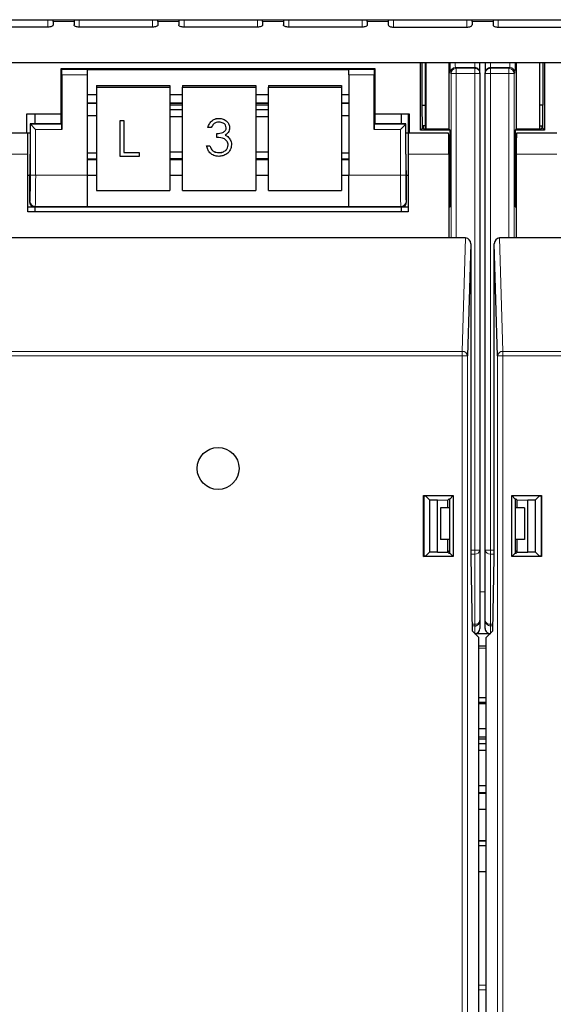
# Model space of a CAD drawing. Header units: millimetres. Extents: x 5 to 418, y 2 to 292.
# Tile 6 of 74: x 87 to 95, y 115 to 130. Entities that reach past the tile are written whole.
import ezdxf

# ---------------------------------------------------------------- set-up
doc = ezdxf.new("R2010")
doc.units = ezdxf.units.MM

msp = doc.modelspace()

# ---------------------------------------------------------------- linework, layer by layer
at = {"color": 7, "linetype": 'Continuous', "lineweight": 25}
for p, q in [((67.2201, 130.2466), (121.0534, 130.2466)), ((87.3034, 130.2153), (87.3034, 130.2466)), ((87.3034, 130.2153), (87.3034, 130.163)), ((87.6368, 130.2466), (87.6368, 130.2153)), ((87.6368, 130.2153), (87.6368, 130.163)), ((88.9701, 130.2153), (88.9701, 130.2466)), ((88.9701, 130.2153), (88.9701, 130.163)), ((89.3034, 130.2466), (89.3034, 130.2153)), ((89.3034, 130.2153), (89.3034, 130.163)), ((90.6368, 130.2153), (90.6368, 130.2466)), ((90.6368, 130.2153), (90.6368, 130.163)), ((90.9701, 130.2466), (90.9701, 130.2153)), ((90.9701, 130.2153), (90.9701, 130.163)), ((92.3034, 130.2153), (92.3034, 130.2466)), ((92.3034, 130.2153), (92.3034, 130.163)), ((92.6368, 130.2466), (92.6368, 130.2153)), ((92.6368, 130.2153), (92.6368, 130.163)), ((93.9701, 130.2153), (93.9701, 130.2466)), ((93.9701, 130.2153), (93.9701, 130.163)), ((94.3034, 130.2466), (94.3034, 130.2153)), ((94.3034, 130.2153), (94.3034, 130.163)), ((87.2201, 130.1277), (86.0534, 130.1277)), ((88.8868, 130.1277), (87.7201, 130.1277)), ((90.5534, 130.1277), (89.3868, 130.1277)), ((92.2201, 130.1277), (91.0534, 130.1277)), ((92.7201, 130.1277), (93.8868, 130.1277)), ((94.3868, 130.1277), (95.5534, 130.1277)), ((71.3034, 129.5642), (116.9701, 129.5642)), ((93.1505, 128.4892), (93.1505, 129.5642)), ((93.1784, 128.889), (93.1784, 129.5642)), ((93.2234, 129.5632), (93.2244, 129.5642)), ((93.2234, 129.5632), (93.2234, 128.5081)), ((93.2321, 129.5642), (93.2321, 128.5081)), ((93.6019, 129.5642), (93.6019, 128.5074)), ((94.0951, 129.4027), (94.0951, 129.5642)), ((94.1784, 129.5642), (94.1784, 129.4027)), ((94.6717, 129.5642), (94.6717, 128.5074)), ((95.0414, 129.5642), (95.0414, 128.5081)), ((95.0491, 129.5642), (95.0501, 129.5632)), ((95.0501, 128.5081), (95.0501, 129.5632)), ((95.0951, 129.5642), (95.0951, 128.889)), ((95.123, 129.5642), (95.123, 128.4892)), ((87.4284, 129.4671), (87.4284, 128.7511)), ((87.443, 129.4525), (87.4284, 129.4671)), ((92.4284, 129.4671), (87.4284, 129.4671)), ((87.4444, 129.3692), (87.4444, 128.5025)), ((87.8451, 129.454), (92.0118, 129.454)), ((87.8451, 129.454), (87.8451, 129.4525)), ((87.8451, 129.4525), (87.8451, 129.3692)), ((87.8451, 129.3692), (87.8451, 127.7744)), ((92.0118, 129.454), (92.0118, 129.4525)), ((92.0118, 129.3692), (92.0118, 129.4525)), ((92.0118, 129.3692), (92.0118, 127.7744)), ((92.4124, 128.5025), (92.4124, 129.3692)), ((92.4139, 129.4525), (92.4284, 129.4671)), ((92.4284, 128.7511), (92.4284, 129.4671)), ((94.0951, 129.4027), (94.0951, 129.3895)), ((94.0951, 129.3895), (94.0951, 121.8062)), ((94.1784, 129.3895), (94.1784, 129.4027)), ((94.1784, 121.8062), (94.1784, 129.3895)), ((87.9951, 129.2022), (87.9951, 129.1733)), ((87.9951, 129.2022), (89.1618, 129.2022)), ((87.9951, 129.1733), (87.9951, 127.5319)), ((87.9951, 129.1733), (89.1618, 129.1733)), ((89.1618, 129.2022), (89.1618, 129.1733)), ((89.1618, 129.1733), (89.1618, 127.5319)), ((89.3618, 129.2022), (90.5284, 129.2022)), ((89.3618, 129.2022), (89.3618, 129.1733)), ((89.3618, 129.1733), (90.5284, 129.1733)), ((89.3618, 127.5319), (89.3618, 129.1733)), ((90.5284, 129.2022), (90.5284, 129.1733)), ((90.5284, 129.1733), (90.5284, 127.5319)), ((90.7284, 129.2022), (91.8951, 129.2022)), ((90.7284, 129.2022), (90.7284, 129.1733)), ((90.7284, 129.1733), (91.8951, 129.1733)), ((90.7284, 127.5319), (90.7284, 129.1733)), ((91.8951, 129.2022), (91.8951, 129.1733)), ((91.8951, 129.1733), (91.8951, 127.5319)), ((87.8451, 129.054), (87.9951, 129.054)), ((87.8451, 128.9203), (87.9951, 128.9203)), ((89.1618, 129.054), (89.3618, 129.054)), ((89.1618, 128.9203), (89.3618, 128.9203)), ((90.5284, 129.054), (90.7284, 129.054)), ((90.5284, 128.9203), (90.7284, 128.9203)), ((91.8951, 129.054), (92.0118, 129.054)), ((91.8951, 128.9203), (92.0118, 128.9203)), ((86.8868, 128.7511), (87.4284, 128.7511)), ((86.8868, 128.4412), (86.8868, 128.7511)), ((87.0118, 128.7511), (87.0118, 128.5885)), ((87.4284, 128.7511), (87.4284, 128.6004)), ((89.3618, 128.8874), (89.1618, 128.8874)), ((89.3618, 128.8114), (89.1618, 128.8114)), ((90.7284, 128.8874), (90.5284, 128.8874)), ((90.7284, 128.8114), (90.5284, 128.8114)), ((92.4284, 128.6004), (92.4284, 128.7511)), ((92.4284, 128.7511), (92.9701, 128.7511)), ((92.8451, 128.5885), (92.8451, 128.7511)), ((92.9587, 128.4412), (92.9587, 128.7511)), ((92.9701, 128.7511), (92.9701, 128.4412)), ((93.1802, 128.5188), (93.1784, 128.889)), ((93.1784, 128.889), (93.2234, 128.889)), ((95.0951, 128.889), (95.0501, 128.889)), ((95.0934, 128.5188), (95.0951, 128.889)), ((86.9404, 128.5885), (86.9404, 128.1079)), ((86.943, 128.5859), (86.9404, 128.5885)), ((87.4284, 128.5885), (86.9404, 128.5885)), ((87.0263, 128.5025), (86.943, 128.5859)), ((87.443, 128.5859), (87.4284, 128.6004)), ((87.4284, 128.6004), (87.4284, 128.5885)), ((87.8451, 128.7217), (87.9951, 128.7217)), ((88.3704, 128.6431), (88.431, 128.6431)), ((88.3704, 128.6428), (88.3704, 128.6431)), ((88.3704, 128.6428), (88.431, 128.6428)), ((88.3704, 128.0683), (88.3704, 128.6428)), ((88.431, 128.6428), (88.431, 128.6431)), ((88.431, 128.6428), (88.431, 128.1355)), ((89.1618, 128.7089), (89.3618, 128.7089)), ((89.9417, 128.6767), (89.9417, 128.677)), ((90.5284, 128.7089), (90.7284, 128.7089)), ((91.8951, 128.7217), (92.0118, 128.7217)), ((92.4139, 128.5859), (92.4284, 128.6004)), ((92.4284, 128.5885), (92.4284, 128.6004)), ((92.9165, 128.5885), (92.4284, 128.5885)), ((92.9139, 128.5859), (92.8305, 128.5025)), ((92.9139, 128.5859), (92.9165, 128.5885)), ((92.9165, 128.1079), (92.9165, 128.5885)), ((86.9034, 128.4412), (86.261, 128.4412)), ((86.9404, 128.4412), (86.9034, 128.4412)), ((86.9034, 128.1079), (86.9034, 128.4412)), ((89.7681, 128.5294), (89.7681, 128.5297)), ((89.8204, 128.5294), (89.7681, 128.5294)), ((89.9102, 128.4336), (89.9102, 128.4339)), ((89.9102, 128.3747), (89.9102, 128.4336)), ((90.1121, 128.5274), (90.1121, 128.5277)), ((92.9534, 128.4412), (92.9165, 128.4412)), ((92.9534, 128.4412), (92.9534, 128.1079)), ((93.5959, 128.4412), (92.9534, 128.4412)), ((93.1505, 128.4892), (93.1802, 128.5188)), ((93.6201, 128.4892), (93.1505, 128.4892)), ((93.1802, 128.5188), (93.1927, 128.5188)), ((93.1929, 128.5572), (93.1927, 128.5188)), ((93.1927, 128.5188), (93.2034, 128.5081)), ((93.2234, 128.5572), (93.1929, 128.5572)), ((93.2034, 128.5081), (93.6012, 128.5081)), ((93.6201, 128.4892), (93.6012, 128.5081)), ((93.6201, 127.2671), (93.6201, 128.4892)), ((94.6723, 128.5081), (94.6534, 128.4892)), ((94.6534, 128.4892), (94.6534, 127.2671)), ((95.123, 128.4892), (94.6534, 128.4892)), ((94.6723, 128.5081), (95.0701, 128.5081)), ((95.3201, 128.4412), (94.6777, 128.4412)), ((95.0501, 128.5572), (95.0807, 128.5572)), ((95.0701, 128.5081), (95.0809, 128.5188)), ((95.0807, 128.5572), (95.0809, 128.5188)), ((95.0934, 128.5188), (95.0809, 128.5188)), ((95.123, 128.4892), (95.0934, 128.5188)), ((90.1072, 128.3602), (90.1072, 128.3605)), ((87.9951, 128.1235), (87.8451, 128.1235)), ((88.431, 128.1358), (88.6734, 128.1358)), ((88.431, 128.1355), (88.6734, 128.1355)), ((88.6734, 128.1355), (88.6734, 128.1358)), ((88.6734, 128.1355), (88.6734, 128.0683)), ((89.3618, 128.141), (89.1618, 128.141)), ((89.7456, 128.2424), (89.798, 128.2424)), ((89.7456, 128.2421), (89.7456, 128.2424)), ((89.7456, 128.2421), (89.798, 128.2421)), ((89.798, 128.2421), (89.798, 128.2424)), ((89.8437, 128.1627), (89.8437, 128.163)), ((89.9411, 128.1317), (89.9411, 128.1319)), ((90.142, 128.2581), (90.142, 128.2584)), ((90.7284, 128.141), (90.5284, 128.141)), ((92.0118, 128.1235), (91.8951, 128.1235)), ((86.9034, 127.1912), (86.9034, 128.1079)), ((87.9951, 128.0268), (87.8451, 128.0268)), ((88.6734, 128.0683), (88.3704, 128.0683)), ((89.1618, 128.0385), (89.3618, 128.0385)), ((89.3618, 128.0268), (89.1618, 128.0268)), ((90.5284, 128.0385), (90.7284, 128.0385)), ((90.7284, 128.0268), (90.5284, 128.0268)), ((92.0118, 128.0268), (91.8951, 128.0268)), ((92.9534, 128.1079), (92.9534, 127.1912)), ((93.6017, 128.1079), (93.6017, 126.7745)), ((94.6718, 128.1079), (94.6718, 126.7745)), ((86.9034, 127.7745), (86.9345, 127.7745)), ((86.9284, 127.7745), (86.9284, 127.3504)), ((87.8451, 127.7744), (87.8451, 127.2745)), ((87.8451, 127.7716), (87.9951, 127.7716)), ((89.1618, 127.7716), (89.3618, 127.7716)), ((90.5284, 127.7716), (90.7284, 127.7716)), ((91.8951, 127.7716), (92.0118, 127.7716)), ((92.0118, 127.2745), (92.0118, 127.7744)), ((92.9223, 127.7745), (92.9534, 127.7745)), ((92.9284, 127.3504), (92.9284, 127.7745)), ((87.9951, 127.5319), (89.1618, 127.5319)), ((89.3618, 127.5319), (90.5284, 127.5319)), ((90.7284, 127.5319), (91.8951, 127.5319)), ((86.9034, 127.2671), (87.0118, 127.2671)), ((92.9534, 127.1912), (86.9034, 127.1912)), ((87.0118, 127.2671), (87.0118, 127.1912)), ((87.0118, 127.2671), (92.8451, 127.2671)), ((87.8451, 127.2745), (87.8451, 127.2735)), ((87.8451, 127.2735), (92.0118, 127.2735)), ((92.0118, 127.2745), (92.0118, 127.2735)), ((92.8451, 127.1912), (92.8451, 127.2671)), ((92.8451, 127.2671), (92.9534, 127.2671)), ((93.6017, 127.2671), (93.6201, 127.2671)), ((94.6534, 127.2671), (94.6718, 127.2671)), ((93.6017, 126.7745), (86.2552, 126.7745)), ((93.8678, 126.7745), (93.6017, 126.7745)), ((94.6718, 126.7745), (94.4057, 126.7745)), ((102.0184, 126.7745), (94.6718, 126.7745)), ((93.9504, 126.6791), (93.8966, 124.8981)), ((93.9504, 126.6791), (93.9504, 121.6912)), ((94.377, 124.8981), (94.3231, 126.6791)), ((94.3231, 121.6912), (94.3231, 126.6791)), ((93.1994, 122.6768), (93.2052, 122.671)), ((93.1994, 122.6768), (93.6707, 122.6768)), ((93.1994, 121.7056), (93.1994, 122.6768)), ((93.2052, 122.671), (93.2307, 122.671)), ((93.2052, 121.7114), (93.2052, 122.671)), ((93.2938, 122.6079), (93.2307, 122.671)), ((93.6707, 122.6768), (93.6154, 122.6215)), ((93.6707, 122.6768), (93.6707, 121.7056)), ((94.6029, 122.6768), (94.6582, 122.6215)), ((94.6029, 122.6768), (95.0741, 122.6768)), ((94.6029, 121.7056), (94.6029, 122.6768)), ((95.0428, 122.671), (94.9797, 122.6079)), ((95.0428, 122.671), (95.0683, 122.671)), ((95.0741, 122.6768), (95.0683, 122.671)), ((95.0683, 122.671), (95.0683, 121.7114)), ((95.0741, 122.6768), (95.0741, 121.7056)), ((93.2938, 122.6079), (93.4185, 122.6079)), ((93.2938, 122.6079), (93.2938, 121.7745)), ((93.4185, 122.6079), (93.5851, 122.6049)), ((93.4185, 121.7745), (93.4185, 122.6079)), ((93.4701, 122.4799), (93.4701, 121.9799)), ((93.6154, 122.4799), (93.4701, 122.4799)), ((93.6017, 122.6215), (93.5851, 122.6049)), ((93.5851, 122.4799), (93.5851, 122.6049)), ((93.6154, 122.6215), (93.6017, 122.6215)), ((93.6154, 121.7608), (93.6154, 122.6215)), ((94.6718, 122.6215), (94.6582, 122.6215)), ((94.6582, 122.6215), (94.6582, 121.7608)), ((94.8034, 122.4799), (94.6582, 122.4799)), ((94.6718, 122.6215), (94.6884, 122.6049)), ((94.6884, 122.6049), (94.8551, 122.6079)), ((94.6884, 122.4799), (94.6884, 122.6049)), ((94.8034, 122.4799), (94.8034, 121.9799)), ((94.8551, 122.6079), (94.9797, 122.6079)), ((94.8551, 121.7745), (94.8551, 122.6079)), ((94.9797, 121.7745), (94.9797, 122.6079)), ((93.6154, 121.9799), (93.4701, 121.9799)), ((93.5851, 121.7774), (93.5851, 121.9799)), ((94.8034, 121.9799), (94.6582, 121.9799)), ((94.6884, 121.7774), (94.6884, 121.9799)), ((93.1994, 121.7056), (93.2052, 121.7114)), ((93.6707, 121.7056), (93.1994, 121.7056)), ((93.2307, 121.7114), (93.2052, 121.7114)), ((93.2307, 121.7114), (93.2938, 121.7745)), ((93.4185, 121.7745), (93.2938, 121.7745)), ((93.4185, 121.7745), (93.5851, 121.7774)), ((93.6154, 121.8084), (93.5851, 121.7782)), ((93.5851, 121.7774), (93.6017, 121.7608)), ((93.6017, 121.7608), (93.6154, 121.7608)), ((93.6707, 121.7056), (93.6154, 121.7608)), ((94.0951, 121.8062), (94.0951, 120.6877)), ((94.1784, 120.6877), (94.1784, 121.8062)), ((94.6029, 121.7056), (94.6582, 121.7608)), ((95.0741, 121.7056), (94.6029, 121.7056)), ((94.6884, 121.7782), (94.6582, 121.8084)), ((94.6582, 121.7608), (94.6718, 121.7608)), ((94.6884, 121.7774), (94.6718, 121.7608)), ((94.6884, 121.7774), (94.8551, 121.7745)), ((94.9797, 121.7745), (94.8551, 121.7745)), ((94.9797, 121.7745), (95.0428, 121.7114)), ((95.0683, 121.7114), (95.0428, 121.7114)), ((95.0741, 121.7056), (95.0683, 121.7114)), ((93.9504, 121.6912), (93.9707, 120.5275)), ((94.3028, 120.5275), (94.3231, 121.6912)), ((94.0951, 120.6877), (94.0951, 120.5632)), ((94.1784, 120.5632), (94.1784, 120.6877)), ((94.0784, 120.4198), (93.9707, 120.5275)), ((94.2552, 120.4799), (94.0183, 120.4799)), ((94.1951, 120.4198), (94.3028, 120.5275)), ((94.0784, 106.8579), (94.0784, 120.4198)), ((94.1951, 106.8579), (94.1951, 120.4198)), ((94.1951, 120.2799), (94.0784, 120.2799)), ((94.0784, 119.4672), (94.1951, 119.4672)), ((94.1951, 119.3838), (94.0784, 119.3838)), ((94.0784, 119.3707), (94.1951, 119.3707)), ((94.0784, 118.9707), (94.1951, 118.9707)), ((94.0784, 118.837), (94.1951, 118.837)), ((94.1951, 118.804), (94.0784, 118.804)), ((94.1951, 118.728), (94.0784, 118.728)), ((94.0784, 118.6256), (94.1951, 118.6256)), ((94.1951, 118.0576), (94.0784, 118.0576)), ((94.0784, 117.9552), (94.1951, 117.9552)), ((94.1951, 117.9435), (94.0784, 117.9435)), ((94.0784, 117.6883), (94.1951, 117.6883)), ((94.0784, 117.1901), (94.1951, 117.1901)), ((94.0784, 117.1838), (94.1951, 117.1838)), ((94.1951, 117.1079), (94.0784, 117.1079)), ((94.1951, 116.6912), (94.0784, 116.6912))]:
    msp.add_line(p, q, dxfattribs=at)
at = {"color": 7, "linetype": 'Continuous', "lineweight": 18}
for p, q in [((87.2201, 130.2466), (87.2201, 130.1277)), ((87.3034, 130.2153), (87.6368, 130.2153)), ((87.7201, 130.2466), (87.7201, 130.1277)), ((88.8868, 130.2466), (88.8868, 130.1277)), ((88.9701, 130.2153), (89.3034, 130.2153)), ((89.3868, 130.2466), (89.3868, 130.1277)), ((90.5534, 130.2466), (90.5534, 130.1277)), ((90.6368, 130.2153), (90.9701, 130.2153)), ((91.0534, 130.2466), (91.0534, 130.1277)), ((92.2201, 130.2466), (92.2201, 130.1277)), ((92.3034, 130.2153), (92.6368, 130.2153)), ((92.7201, 130.2466), (92.7201, 130.1277)), ((93.8868, 130.2466), (93.8868, 130.1277)), ((93.9701, 130.2153), (94.3034, 130.2153)), ((94.3868, 130.2466), (94.3868, 130.1277)), ((94.0118, 129.486), (94.0118, 129.5642)), ((94.2618, 129.5642), (94.2618, 129.486)), ((87.443, 129.4525), (87.8451, 129.4525)), ((87.8451, 129.3692), (87.4444, 129.3692)), ((92.0118, 129.4525), (92.4139, 129.4525)), ((92.4124, 129.3692), (92.0118, 129.3692)), ((93.6353, 129.3895), (93.6222, 129.4027)), ((93.7187, 129.3895), (93.6353, 129.3895)), ((93.6353, 126.7745), (93.6353, 129.3895)), ((93.7055, 129.486), (93.7187, 129.4729)), ((94.0118, 129.486), (93.7055, 129.486)), ((93.7187, 129.3895), (93.7187, 129.4729)), ((93.7187, 129.4729), (94.0118, 129.4729)), ((94.0118, 129.3895), (93.7187, 129.3895)), ((93.7187, 129.3895), (93.7187, 126.7745)), ((94.0118, 129.4729), (94.0118, 129.486)), ((94.0118, 129.3895), (94.0118, 129.4729)), ((94.0951, 129.3895), (94.0118, 129.3895)), ((94.0118, 121.8062), (94.0118, 129.3895)), ((94.2618, 129.3895), (94.1784, 129.3895)), ((94.2618, 129.486), (94.2618, 129.4729)), ((94.568, 129.486), (94.2618, 129.486)), ((94.2618, 129.4729), (94.5549, 129.4729)), ((94.2618, 129.4729), (94.2618, 129.3895)), ((94.5549, 129.3895), (94.2618, 129.3895)), ((94.2618, 129.3895), (94.2618, 121.8062)), ((94.5549, 129.4729), (94.568, 129.486)), ((94.5549, 129.4729), (94.5549, 129.3895)), ((94.5549, 126.7745), (94.5549, 129.3895)), ((94.6382, 129.3895), (94.5549, 129.3895)), ((94.6513, 129.4027), (94.6382, 129.3895)), ((94.6382, 129.3895), (94.6382, 126.7745)), ((87.8451, 128.9224), (87.9951, 128.9224)), ((89.1618, 128.9224), (89.3618, 128.9224)), ((90.5284, 128.9224), (90.7284, 128.9224)), ((91.8951, 128.9224), (92.0118, 128.9224)), ((86.943, 127.7744), (86.943, 128.5859)), ((86.943, 128.5859), (87.443, 128.5859)), ((92.4139, 128.5859), (92.9139, 128.5859)), ((92.9139, 128.5859), (92.9139, 127.7744)), ((87.0263, 128.5025), (87.0263, 127.7744)), ((87.4444, 128.5025), (87.0263, 128.5025)), ((92.8305, 128.5025), (92.4124, 128.5025)), ((92.8305, 127.7744), (92.8305, 128.5025)), ((86.9034, 128.1079), (86.2552, 128.1079)), ((87.8451, 128.019), (87.9951, 128.019)), ((89.1618, 128.019), (89.3618, 128.019)), ((90.5284, 128.019), (90.7284, 128.019)), ((91.8951, 128.019), (92.0118, 128.019)), ((93.6017, 128.1079), (92.9534, 128.1079)), ((95.3201, 128.1079), (94.6718, 128.1079)), ((87.0263, 127.7744), (86.943, 127.7744)), ((87.0263, 127.7744), (87.8451, 127.7744)), ((92.0118, 127.7744), (92.8305, 127.7744)), ((92.9139, 127.7744), (92.8305, 127.7744)), ((86.9284, 127.3504), (86.9359, 127.3578)), ((92.921, 127.3578), (92.9284, 127.3504)), ((87.0192, 127.2745), (87.0118, 127.2671)), ((87.8451, 127.2745), (87.0192, 127.2745)), ((92.8377, 127.2745), (92.0118, 127.2745)), ((92.8451, 127.2671), (92.8377, 127.2745)), ((93.8133, 124.9703), (93.8678, 126.7745)), ((94.4057, 126.7745), (94.4603, 124.9703)), ((86.0436, 124.9703), (93.8133, 124.9703)), ((93.8133, 124.8981), (86.0436, 124.8981)), ((93.8133, 124.8981), (93.8133, 124.9703)), ((93.8133, 106.676), (93.8133, 124.8981)), ((93.8133, 124.8981), (93.8966, 124.8981)), ((93.8966, 124.8981), (93.8966, 106.676)), ((94.377, 106.676), (94.377, 124.8981)), ((94.4603, 124.8981), (94.377, 124.8981)), ((94.4603, 124.8981), (94.4603, 124.9703)), ((94.4603, 124.9703), (102.2299, 124.9703)), ((94.4603, 124.8981), (94.4603, 106.676)), ((102.2299, 124.8981), (94.4603, 124.8981)), ((93.9504, 121.8062), (94.0118, 121.8062)), ((94.0118, 121.7472), (93.9504, 121.7472)), ((94.0118, 121.7472), (94.0118, 121.8062)), ((94.0951, 121.8062), (94.0118, 121.8062)), ((94.0118, 120.6288), (94.0118, 121.7472)), ((94.2618, 121.8062), (94.1784, 121.8062)), ((94.2618, 121.8062), (94.3231, 121.8062)), ((94.2618, 121.8062), (94.2618, 121.7472)), ((94.3231, 121.7472), (94.2618, 121.7472)), ((94.2618, 121.7472), (94.2618, 120.6288)), ((94.0951, 121.1466), (94.1784, 121.1466)), ((93.969, 120.6288), (94.0118, 120.6288)), ((94.0118, 120.6044), (93.9694, 120.6044)), ((94.0118, 120.6044), (94.0118, 120.6288)), ((94.0118, 120.4865), (94.0118, 120.6044)), ((94.2618, 120.6288), (94.3046, 120.6288)), ((94.2618, 120.6288), (94.2618, 120.6044)), ((94.3041, 120.6044), (94.2618, 120.6044)), ((94.2618, 120.6044), (94.2618, 120.4865)), ((94.1951, 120.2481), (94.0784, 120.2481)), ((94.0784, 118.839), (94.1951, 118.839)), ((94.0784, 117.9357), (94.1951, 117.9357)), ((94.0784, 114.887), (94.1951, 114.887)), ((94.1951, 114.8148), (94.0784, 114.8148))]:
    msp.add_line(p, q, dxfattribs=at)
at = {"color": 7, "linetype": 'Continuous', "lineweight": 25, "flags": 128}
for points in [[(87.3034, 130.163), (87.3018, 130.1561), (87.2971, 130.1495), (87.2894, 130.1434), (87.279, 130.1381), (87.2664, 130.1337), (87.252, 130.1304), (87.2364, 130.1284), (87.2201, 130.1277)], [(87.7201, 130.1277), (87.7038, 130.1284), (87.6882, 130.1304), (87.6738, 130.1337), (87.6612, 130.1381), (87.6508, 130.1434), (87.6431, 130.1495), (87.6384, 130.1561), (87.6368, 130.163)], [(88.9701, 130.163), (88.9685, 130.1561), (88.9638, 130.1495), (88.9561, 130.1434), (88.9457, 130.1381), (88.9331, 130.1337), (88.9187, 130.1304), (88.903, 130.1284), (88.8868, 130.1277)], [(89.3868, 130.1277), (89.3705, 130.1284), (89.3549, 130.1304), (89.3405, 130.1337), (89.3278, 130.1381), (89.3175, 130.1434), (89.3098, 130.1495), (89.305, 130.1561), (89.3034, 130.163)], [(90.6368, 130.163), (90.6352, 130.1561), (90.6304, 130.1495), (90.6227, 130.1434), (90.6124, 130.1381), (90.5997, 130.1337), (90.5853, 130.1304), (90.5697, 130.1284), (90.5534, 130.1277)], [(91.0534, 130.1277), (91.0372, 130.1284), (91.0215, 130.1304), (91.0071, 130.1337), (90.9945, 130.1381), (90.9841, 130.1434), (90.9764, 130.1495), (90.9717, 130.1561), (90.9701, 130.163)], [(92.3034, 130.163), (92.3018, 130.1561), (92.2971, 130.1495), (92.2894, 130.1434), (92.279, 130.1381), (92.2664, 130.1337), (92.252, 130.1304), (92.2364, 130.1284), (92.2201, 130.1277)], [(92.6368, 130.163), (92.6384, 130.1561), (92.6431, 130.1495), (92.6508, 130.1434), (92.6612, 130.1381), (92.6738, 130.1337), (92.6882, 130.1304), (92.7038, 130.1284), (92.7201, 130.1277)], [(93.8868, 130.1277), (93.903, 130.1284), (93.9187, 130.1304), (93.9331, 130.1337), (93.9457, 130.1381), (93.9561, 130.1434), (93.9638, 130.1495), (93.9685, 130.1561), (93.9701, 130.163)], [(94.3034, 130.163), (94.305, 130.1561), (94.3098, 130.1495), (94.3175, 130.1434), (94.3278, 130.1381), (94.3405, 130.1337), (94.3549, 130.1304), (94.3705, 130.1284), (94.3868, 130.1277)]]:
    msp.add_lwpolyline(points, dxfattribs=at)
at = {"color": 7, "linetype": 'Continuous', "lineweight": 25}
msp.add_circle((89.9284, 123.1079), 0.3333, dxfattribs=at)
at = {"color": 7, "linetype": 'Continuous', "lineweight": 18}
for centre, radius, start, end in [((93.7056, 129.4027), 0.0834, 90.02044, 179.97956), ((93.7187, 129.3895), 0.0834, 90.02044, 179.97956), ((94.0118, 129.4027), 0.0833, 0.00436, 90.00436), ((94.0118, 129.3895), 0.0833, 0.00436, 90.00436), ((94.2618, 129.4027), 0.0833, 89.99564, 179.99564), ((94.2618, 129.3895), 0.0833, 89.99564, 179.99564), ((94.5549, 129.3895), 0.0834, 0.02044, 89.97956), ((94.568, 129.4027), 0.0834, 0.02044, 89.97956), ((87.0192, 127.3579), 0.0834, 180.02044, 269.97956), ((92.8377, 127.3579), 0.0834, 270.02044, 359.97956), ((93.8177, 124.8913), 0.0792, 4.98036, 93.22421), ((94.4558, 124.8913), 0.0792, 86.77579, 175.01964), ((94.0222, 121.8209), 0.0744, 261.95053, 348.57825), ((94.2514, 121.8209), 0.0744, 191.42175, 278.04947), ((94.0222, 120.7024), 0.0744, 261.95053, 348.57825), ((94.2514, 120.7024), 0.0744, 191.42175, 278.04947), ((94.2618, 120.6877), 0.0833, 180.00436, 270.00436)]:
    msp.add_arc(centre, radius, start, end, dxfattribs=at)
at = {"color": 7, "linetype": 'Continuous', "lineweight": 25}
msp.add_arc((94.0118, 120.6877), 0.0833, 269.99564, 359.99564, dxfattribs=at)
at = {"color": 7, "linetype": 'Continuous', "lineweight": 18}
for centre, major_axis, ratio, start_param, end_param in [((93.6223, 129.5693), (0, 0.1667), 0.0174551, 1.5707963, 3.1241394), ((93.7056, 129.5693), (0, 0.0833), 0.0349101, 1.5707963, 3.1241394), ((94.568, 129.5693), (0, 0.0833), 0.0349101, 3.1590459, 4.712389), ((94.6513, 129.5693), (0, 0.1667), 0.0174551, 3.1590459, 4.712389), ((86.9357, 127.7744), (0, 0.4167), 0.0174551, 3.1590459, 4.712389), ((87.0191, 127.7744), (0, 0.5), 0.0145459, 3.1590459, 4.712389), ((92.8378, 127.7744), (0, 0.5), 0.0145459, 1.5707963, 3.1241394), ((92.9211, 127.7744), (0, 0.4167), 0.0174551, 1.5707963, 3.1241394)]:
    msp.add_ellipse(centre, major_axis=major_axis, ratio=ratio, start_param=start_param, end_param=end_param, dxfattribs=at)
at = {"color": 7, "linetype": 'Continuous', "lineweight": 25}
for centre, major_axis, ratio, start_param, end_param in [((87.443, 129.3692), (0, 0.0833), 0.0174551, 4.712389, 6.265732), ((92.4139, 129.3692), (0, 0.0833), 0.0174551, 0.0174533, 1.5707963), ((87.443, 128.5025), (0, 0.0833), 0.0174551, 4.712389, 6.265732), ((92.4139, 128.5025), (0, 0.0833), 0.0174551, 0.0174533, 1.5707963), ((93.5959, 128.1079), (0, 0.3333), 0.0174551, 4.712389, 6.2831853), ((94.6777, 128.1079), (0, 0.3333), 0.0174551, 0, 1.5707963), ((86.9345, 128.1079), (0, 0.3333), 0.0174551, 3.1415927, 4.712389), ((92.9223, 128.1079), (0, 0.3333), 0.0174551, 1.5707963, 3.1415927), ((87.0118, 127.3504), (-0.0589, -0.0589), 0.9996955, 5.4979394, 7.0684312), ((92.8451, 127.3504), (0.0589, -0.0589), 0.9996955, 5.4979394, 7.0684312), ((93.8671, 126.6783), (0.0029, 0.0962), 0.8659265, 4.7472889, 6.3093589), ((94.4065, 126.6783), (-0.0029, 0.0962), 0.8659265, 6.2570117, 7.8190817), ((94.0118, 120.5632), (0, 0.0833), 0.9998477, 3.1415927, 4.712389), ((94.2618, 120.5632), (0, 0.0833), 0.9998477, 1.5707963, 3.1415927)]:
    msp.add_ellipse(centre, major_axis=major_axis, ratio=ratio, start_param=start_param, end_param=end_param, dxfattribs=at)
for points, knots in [([(89.7681, 128.5297), (89.7748, 128.5517), (89.7882, 128.5959), (89.8328, 128.6447), (89.8867, 128.6727), (89.9234, 128.6755), (89.9417, 128.677)], [0, 0, 0, 0, 0.2802877, 0.5596797, 0.7797465, 1, 1, 1, 1]), ([(89.7681, 128.5294), (89.7748, 128.5515), (89.7882, 128.5956), (89.8328, 128.6444), (89.8867, 128.6724), (89.9234, 128.6753), (89.9417, 128.6767)], [0, 0, 0, 0, 0.28028774, 0.55967968, 0.77974654, 1, 1, 1, 1]), ([(89.9424, 128.6177), (89.9273, 128.6166), (89.897, 128.6142), (89.8487, 128.5855), (89.8312, 128.5506), (89.8204, 128.5294)], [0, 0, 0, 0, 0.28063596, 0.56036441, 1, 1, 1, 1]), ([(89.9417, 128.677), (89.9653, 128.6745), (90.0126, 128.6695), (90.069, 128.6326), (90.1049, 128.5825), (90.1097, 128.5459), (90.1121, 128.5277)], [0, 0, 0, 0, 0.28008496, 0.55986833, 0.78009915, 1, 1, 1, 1]), ([(89.9417, 128.6767), (89.9653, 128.6742), (90.0126, 128.6692), (90.069, 128.6323), (90.1049, 128.5822), (90.1097, 128.5457), (90.1121, 128.5274)], [0, 0, 0, 0, 0.280085, 0.5598683, 0.7800992, 1, 1, 1, 1]), ([(90.0597, 128.5276), (90.0568, 128.5427), (90.0509, 128.5729), (90.0062, 128.6101), (89.9666, 128.6148), (89.9424, 128.6177)], [0, 0, 0, 0, 0.278859, 0.5600742, 1, 1, 1, 1]), ([(89.9102, 128.4339), (89.9431, 128.4369), (89.9925, 128.4414), (90.0409, 128.4751), (90.0574, 128.5037), (90.059, 128.5199), (90.0597, 128.5279)], [0, 0, 0, 0, 0.4994185, 0.749016, 0.8745437, 1, 1, 1, 1]), ([(89.9102, 128.4336), (89.9431, 128.4366), (89.9925, 128.4411), (90.0409, 128.4748), (90.0574, 128.5034), (90.059, 128.5196), (90.0597, 128.5276)], [0, 0, 0, 0, 0.4994185, 0.749016, 0.8745437, 1, 1, 1, 1]), ([(90.1121, 128.5274), (90.1111, 128.5141), (90.1092, 128.4876), (90.0882, 128.4435), (90.0607, 128.4222), (90.044, 128.4092)], [0, 0, 0, 0, 0.2805082, 0.5607923, 1, 1, 1, 1]), ([(90.0897, 128.2532), (90.0888, 128.2632), (90.0871, 128.2832), (90.0689, 128.3195), (90.0147, 128.369), (89.952, 128.3724), (89.9102, 128.3747)], [0, 0, 0, 0, 0.125587, 0.2511907, 0.500605, 1, 1, 1, 1]), ([(90.044, 128.4095), (90.0576, 128.4025), (90.0818, 128.3901), (90.0994, 128.3695), (90.1072, 128.3605)], [0, 0, 0, 0, 0.5597945, 1, 1, 1, 1]), ([(90.044, 128.4092), (90.0576, 128.4022), (90.0818, 128.3898), (90.0994, 128.3692), (90.1072, 128.3602)], [0, 0, 0, 0, 0.5597945, 1, 1, 1, 1]), ([(90.1072, 128.3605), (90.1184, 128.3429), (90.1384, 128.3115), (90.1409, 128.2746), (90.142, 128.2584)], [0, 0, 0, 0, 0.55941908, 1, 1, 1, 1]), ([(90.1072, 128.3602), (90.1184, 128.3426), (90.1384, 128.3112), (90.1409, 128.2744), (90.142, 128.2581)], [0, 0, 0, 0, 0.5594191, 1, 1, 1, 1]), ([(89.9402, 128.0727), (89.9134, 128.075), (89.86, 128.0796), (89.7968, 128.1238), (89.7602, 128.1818), (89.7505, 128.222), (89.7456, 128.2421)], [0, 0, 0, 0, 0.2798859, 0.55897854, 0.77926287, 1, 1, 1, 1]), ([(89.798, 128.2424), (89.8033, 128.2257), (89.8129, 128.1959), (89.8343, 128.1731), (89.8437, 128.163)], [0, 0, 0, 0, 0.5606944, 1, 1, 1, 1]), ([(89.798, 128.2421), (89.8033, 128.2254), (89.8129, 128.1956), (89.8343, 128.1728), (89.8437, 128.1627)], [0, 0, 0, 0, 0.5606944, 1, 1, 1, 1]), ([(89.8437, 128.163), (89.8604, 128.1527), (89.8904, 128.1342), (89.9256, 128.1326), (89.9411, 128.1319)], [0, 0, 0, 0, 0.558748, 1, 1, 1, 1]), ([(89.8437, 128.1627), (89.8604, 128.1524), (89.8904, 128.1339), (89.9256, 128.1323), (89.9411, 128.1317)], [0, 0, 0, 0, 0.558748, 1, 1, 1, 1]), ([(90.142, 128.2581), (90.1378, 128.2299), (90.1295, 128.1735), (90.0747, 128.1116), (90.008, 128.0779), (89.9628, 128.0745), (89.9402, 128.0727)], [0, 0, 0, 0, 0.279304, 0.5588383, 0.779277, 1, 1, 1, 1]), ([(89.9411, 128.1319), (89.9614, 128.1333), (90.0017, 128.1359), (90.0506, 128.1657), (90.0838, 128.2067), (90.0877, 128.2379), (90.0897, 128.2535)], [0, 0, 0, 0, 0.2805991, 0.5601509, 0.7803026, 1, 1, 1, 1]), ([(89.9411, 128.1317), (89.9614, 128.133), (90.0017, 128.1356), (90.0506, 128.1655), (90.0838, 128.2064), (90.0877, 128.2376), (90.0897, 128.2532)], [0, 0, 0, 0, 0.2805991, 0.5601509, 0.7803026, 1, 1, 1, 1])]:
    msp.add_open_spline(points, degree=3, knots=knots, dxfattribs=at)

doc.saveas('drawing.dxf')
